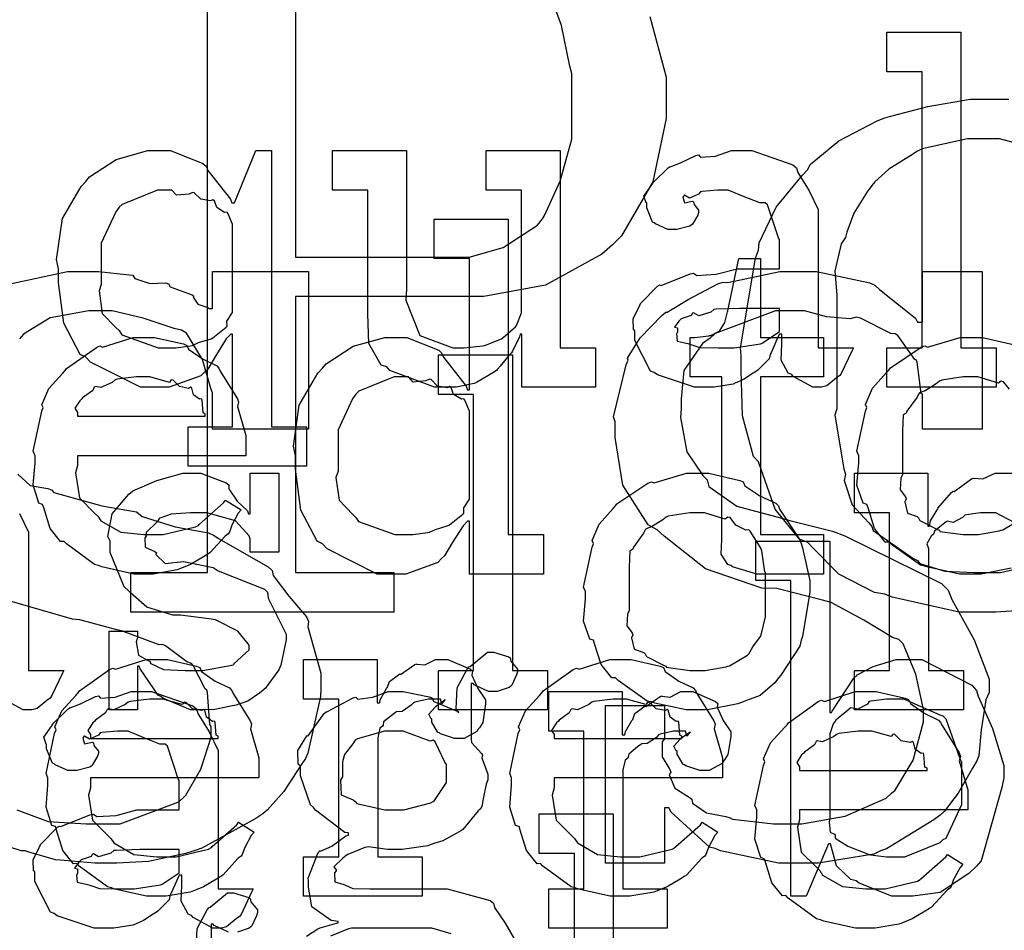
# Model space of a CAD drawing. Extents: x 0 to 8.5, y 0 to 11.
# Tile 88 of 256: x 4.327 to 4.674, y 3.429 to 3.749. Entities that reach past the tile are written whole.
import ezdxf

# ---------------------------------------------------------------- set-up
doc = ezdxf.new("R2010")
doc.units = 0
doc.layers.get('0').update_dxf_attribs({"linetype": 'CONTINUOUS'})

msp = doc.modelspace()

# ---------------------------------------------------------------- linework, layer by layer
at = {"color": 0}
for points in [[(4.54893, 3.75032), (4.55474, 3.729), (4.55474, 3.72185), (4.55474, 3.71442), (4.55003, 3.69211), (4.53901, 3.67307), (4.53586, 3.66997), (4.53201, 3.66661), (4.51226, 3.65576), (4.49056, 3.65175), (4.48335, 3.65175), (4.42432, 3.65175), (4.42432, 3.55453), (4.45882, 3.55453), (4.45882, 3.54064), (4.36638, 3.54064), (4.36638, 3.55453), (4.36638, 3.55453), (4.39328, 3.55453), (4.39328, 3.77675)], [(4.68332, 3.54144), (4.67074, 3.54064), (4.66656, 3.54064), (4.66656, 3.54064), (4.65782, 3.54064), (4.63422, 3.5459), (4.63162, 3.54693), (4.62804, 3.54753), (4.61546, 3.55399), (4.60633, 3.56321), (4.60449, 3.56515), (4.60161, 3.56629), (4.59299, 3.57693), (4.58811, 3.59088), (4.58713, 3.59358), (4.58539, 3.59543), (4.58149, 3.60975), (4.58106, 3.62565), (4.58106, 3.63092), (4.58083, 3.63374), (4.5861, 3.66525), (4.58713, 3.66803), (4.5874, 3.67063), (4.59343, 3.68321), (4.6026, 3.6945), (4.60449, 3.69646), (4.60536, 3.69819), (4.6154, 3.7066), (4.62896, 3.71365), (4.63162, 3.71468), (4.63331, 3.71517), (4.64681, 3.71864), (4.66162, 3.72119), (4.66656, 3.72119), (4.67529, 3.72119)], [(4.68815, 3.7029), (4.67193, 3.70731), (4.66656, 3.70731), (4.66069, 3.70731), (4.64475, 3.70372), (4.64312, 3.70296), (4.64074, 3.70144), (4.63308, 3.69656), (4.6281, 3.69211), (4.62706, 3.69081), (4.62543, 3.68864), (4.62071, 3.68104), (4.61822, 3.67437), (4.61774, 3.67258), (4.61626, 3.67025), (4.61399, 3.66064), (4.61469, 3.65235), (4.61469, 3.64958), (4.61469, 3.61225), (4.61399, 3.61003), (4.61719, 3.59104), (4.61774, 3.58925), (4.61729, 3.58692), (4.62011, 3.57844), (4.62597, 3.5721), (4.62706, 3.57081), (4.62756, 3.56933), (4.6415, 3.55963), (4.64312, 3.55886), (4.64399, 3.55778), (4.65272, 3.55507), (4.66308, 3.55453), (4.66656, 3.55453), (4.66656, 3.55453), (4.67236, 3.55453), (4.68815, 3.55817)], [(4.32329, 3.65614), (4.34403, 3.66054), (4.35097, 3.66054), (4.35499, 3.66054), (4.36583, 3.65944), (4.36703, 3.65924), (4.36774, 3.6581), (4.37304, 3.65636), (4.37869, 3.65653), (4.37961, 3.65619), (4.38015, 3.65511), (4.38792, 3.65229), (4.38851, 3.65186), (4.38829, 3.65153), (4.38992, 3.64903), (4.39339, 3.64789), (4.39372, 3.64751), (4.39501, 3.64751), (4.39501, 3.66054), (4.42888, 3.66054), (4.42888, 3.60499), (4.39501, 3.60499), (4.39501, 3.61778), (4.39453, 3.61936), (4.3916, 3.62956), (4.38596, 3.63883), (4.38417, 3.63992), (4.38162, 3.64046), (4.37067, 3.6441), (4.35975, 3.64665), (4.35618, 3.64665), (4.35161, 3.64665), (4.33794, 3.64421), (4.32861, 3.63851), (4.3271, 3.63688)], [(4.67611, 3.55615), (4.66547, 3.55404), (4.66194, 3.55404), (4.66194, 3.55404), (4.65788, 3.55404), (4.64686, 3.55643), (4.64567, 3.55686), (4.64415, 3.55713), (4.63396, 3.56446), (4.63308, 3.56532), (4.63178, 3.56532), (4.62804, 3.57004), (4.62571, 3.57731), (4.62528, 3.57856), (4.62403, 3.57894), (4.62181, 3.58535), (4.62244, 3.59315), (4.62244, 3.59571), (4.62181, 3.59728), (4.62478, 3.61139), (4.62528, 3.61263), (4.62483, 3.61372), (4.62728, 3.61947), (4.63222, 3.625), (4.63308, 3.62587), (4.63357, 3.62663), (4.64442, 3.6339), (4.64567, 3.63433), (4.64665, 3.63396), (4.6581, 3.63737), (4.66194, 3.63737), (4.66596, 3.63737), (4.67676, 3.63488)], [(4.67546, 3.61908), (4.67333, 3.62175), (4.67258, 3.62196), (4.6716, 3.62121), (4.66433, 3.62349), (4.66194, 3.62349), (4.65918, 3.62349), (4.65164, 3.62224), (4.65088, 3.62196), (4.64974, 3.62099), (4.64578, 3.61854), (4.64388, 3.61783), (4.6435, 3.6174), (4.64296, 3.61632), (4.63938, 3.61133), (4.63917, 3.61068), (4.63807, 3.60997), (4.63786, 3.60433), (4.63786, 3.60243), (4.63786, 3.58897), (4.63726, 3.58789), (4.63704, 3.58371), (4.63894, 3.58117), (4.63917, 3.58051), (4.63872, 3.57949), (4.63965, 3.57542), (4.64301, 3.57433), (4.6435, 3.57379), (4.64393, 3.57286), (4.65012, 3.56972), (4.65088, 3.56944), (4.65093, 3.56907), (4.65918, 3.56793), (4.66194, 3.56793), (4.66194, 3.56793), (4.66461, 3.56793), (4.67182, 3.56922), (4.67258, 3.56944), (4.67312, 3.56961), (4.67947, 3.57335)], [(4.32661, 3.58919), (4.33089, 3.58518), (4.33713, 3.58421), (4.33838, 3.58371), (4.33925, 3.58274), (4.35444, 3.57856), (4.35618, 3.57807), (4.36833, 3.5759), (4.37028, 3.57433), (4.38189, 3.57064), (4.39361, 3.56853), (4.39567, 3.56765), (4.39719, 3.56651), (4.41465, 3.55658), (4.41607, 3.55528), (4.41639, 3.55354), (4.42188, 3.54628), (4.42811, 3.53901), (4.42888, 3.53728), (4.4286, 3.53543), (4.43321, 3.5191), (4.43321, 3.51361), (4.43306, 3.51096), (4.42865, 3.491), (4.42779, 3.4891), (4.42606, 3.48649), (4.42014, 3.47743), (4.41444, 3.47097), (4.41282, 3.46957), (4.41037, 3.46793), (4.39128, 3.45757), (4.38894, 3.45676), (4.38553, 3.45562), (4.3725, 3.45281), (4.36139, 3.45221), (4.35769, 3.45221), (4.35769, 3.45221), (4.35368, 3.45221), (4.34283, 3.45313), (4.34164, 3.45329), (4.33985, 3.45344), (4.33014, 3.45622), (4.32926, 3.45654), (4.32769, 3.45654), (4.32308, 3.45817)], [(4.68164, 3.56982), (4.67074, 3.57563), (4.66715, 3.57563), (4.66531, 3.57563), (4.66037, 3.57493), (4.65978, 3.57476), (4.65901, 3.57389), (4.65571, 3.57221), (4.65369, 3.57264), (4.65326, 3.57238), (4.65218, 3.57161), (4.64908, 3.56912), (4.64882, 3.56831), (4.64871, 3.56803), (4.64794, 3.56739), (4.64638, 3.56467), (4.64697, 3.56299), (4.64697, 3.56239), (4.64697, 3.52007), (4.65935, 3.52007), (4.65935, 3.50618), (4.62093, 3.50618), (4.62093, 3.52007), (4.62093, 3.52007), (4.63331, 3.52007), (4.63331, 3.57563), (4.62093, 3.57563), (4.62093, 3.58951), (4.64675, 3.58951), (4.64675, 3.57086), (4.6474, 3.57086), (4.6474, 3.57086), (4.64768, 3.57281), (4.65007, 3.57661), (4.65044, 3.57715), (4.65033, 3.57721), (4.65511, 3.58279), (4.65565, 3.58322), (4.65603, 3.58306), (4.66211, 3.58751), (4.66282, 3.58778), (4.66282, 3.58778), (4.66607, 3.58757), (4.67046, 3.58951), (4.67193, 3.58951), (4.67751, 3.58951)], [(4.32721, 3.57531), (4.33035, 3.56874), (4.33035, 3.56651), (4.33035, 3.52007), (4.34272, 3.52007), (4.34229, 3.51915), (4.33843, 3.51101), (4.33794, 3.51031), (4.33675, 3.5095), (4.33333, 3.50672), (4.33154, 3.50618), (4.331, 3.50618), (4.3285, 3.50618), (4.32156, 3.50999)], [(4.32617, 3.47097), (4.33724, 3.4669), (4.35058, 3.4661), (4.35508, 3.4661), (4.36253, 3.4661), (4.38319, 3.4739), (4.38482, 3.47542), (4.38569, 3.47624), (4.391, 3.48529), (4.39458, 3.49664), (4.39458, 3.50037), (4.39415, 3.50108), (4.39328, 3.51232), (4.39307, 3.51318), (4.39253, 3.51367), (4.38829, 3.52186), (4.38764, 3.52251), (4.38601, 3.52311), (4.37853, 3.52881), (4.37744, 3.52924), (4.37625, 3.52908), (4.36301, 3.53407), (4.36139, 3.53444), (4.34836, 3.53792), (4.34581, 3.53819), (4.32308, 3.54476)], [(4.42817, 3.4266), (4.43218, 3.4291), (4.43272, 3.42931), (4.43289, 3.42953), (4.43869, 3.43115), (4.43924, 3.43126), (4.43924, 3.43169), (4.43679, 3.43207), (4.43001, 3.43685), (4.42882, 3.44374), (4.42882, 3.44601), (4.42876, 3.44694), (4.43224, 3.456), (4.43294, 3.45665), (4.43306, 3.45649), (4.43701, 3.45828), (4.44194, 3.46186), (4.44293, 3.46208), (4.44293, 3.46294), (4.44157, 3.463), (4.43132, 3.47086), (4.43056, 3.47185), (4.42958, 3.47282), (4.426, 3.48301), (4.426, 3.48639), (4.42518, 3.48714), (4.42513, 3.49197), (4.42796, 3.49647), (4.42839, 3.49724), (4.42876, 3.49707), (4.43435, 3.50493), (4.43511, 3.50549), (4.43528, 3.50553), (4.44456, 3.51042), (4.44553, 3.51069), (4.44624, 3.51004), (4.45144, 3.51069), (4.45692, 3.51264), (4.45876, 3.51264), (4.46213, 3.51264), (4.47125, 3.51085), (4.47222, 3.51047), (4.47299, 3.50917), (4.48112, 3.50581), (4.48178, 3.50526), (4.48079, 3.50657), (4.48112, 3.514), (4.48465, 3.52051), (4.48525, 3.52132), (4.48574, 3.52149), (4.49186, 3.52653), (4.49393, 3.52653), (4.49393, 3.52653), (4.49935, 3.5249), (4.49978, 3.52458), (4.50006, 3.52333), (4.50239, 3.52056), (4.50239, 3.51958), (4.50201, 3.5185), (4.50038, 3.51492), (4.5, 3.5146), (4.49946, 3.51411), (4.49528, 3.51264), (4.49393, 3.51264), (4.49214, 3.51264), (4.48714, 3.51503), (4.48676, 3.51546), (4.48611, 3.51546), (4.48611, 3.49593), (4.48622, 3.49468), (4.48969, 3.49089), (4.49001, 3.49029), (4.48981, 3.48931), (4.49197, 3.48356), (4.49197, 3.48161), (4.49138, 3.48004), (4.49029, 3.47493), (4.48981, 3.47217), (4.48936, 3.4714), (4.4885, 3.47065), (4.48318, 3.46414), (4.48242, 3.4636), (4.48085, 3.46268), (4.47607, 3.46007), (4.47299, 3.45915), (4.472, 3.45882), (4.47081, 3.45839), (4.46175, 3.45708), (4.45876, 3.45708), (4.4566, 3.45708), (4.45074, 3.45785), (4.45008, 3.45796), (4.44868, 3.45774), (4.44265, 3.45529), (4.44206, 3.45492), (4.44092, 3.45404), (4.43772, 3.45101), (4.43858, 3.44988), (4.43858, 3.44949), (4.43804, 3.44883), (4.4381, 3.44569), (4.44129, 3.44476), (4.44185, 3.4445), (4.44185, 3.4445), (4.44439, 3.44336), (4.45042, 3.44319), (4.45247, 3.44319), (4.47222, 3.44319), (4.47765, 3.44319), (4.49274, 3.43907), (4.49393, 3.43821), (4.49425, 3.43664), (4.49799, 3.4311), (4.50108, 3.42589)], [(4.38932, 3.42182), (4.38965, 3.42925), (4.39318, 3.43576), (4.39378, 3.43658), (4.39426, 3.43674), (4.40039, 3.44179), (4.40246, 3.44179), (4.40246, 3.44179), (4.40788, 3.44015), (4.40831, 3.43983), (4.40858, 3.43858), (4.41092, 3.43582), (4.41092, 3.43485), (4.41054, 3.43375), (4.4089, 3.43018), (4.40853, 3.42985), (4.40799, 3.42936), (4.40381, 3.4279)], [(4.40067, 3.4279), (4.39567, 3.43028), (4.39529, 3.43072), (4.39464, 3.43072), (4.39464, 3.41118)], [(4.47906, 3.4274), (4.47228, 3.42931), (4.47006, 3.42931), (4.44401, 3.42931), (4.44293, 3.42914), (4.43658, 3.4266)]]:
    msp.add_lwpolyline(points, dxfattribs=at)
for points in [[(4.42432, 3.66564), (4.48139, 3.66564), (4.48535, 3.66564), (4.49729, 3.669), (4.50939, 3.67686), (4.51112, 3.6791), (4.51183, 3.68024), (4.51742, 3.69239), (4.52154, 3.70719), (4.52154, 3.71208), (4.52154, 3.73031), (4.52083, 3.73281), (4.51785, 3.74718), (4.51286, 3.76107), (4.51112, 3.76329), (4.5084, 3.76551), (4.49707, 3.77333), (4.48529, 3.77675), (4.48139, 3.77675), (4.42432, 3.77675), (4.42432, 3.66564)], [(4.63238, 3.63368), (4.64475, 3.63368), (4.64475, 3.7309), (4.63238, 3.7309), (4.63238, 3.74479), (4.65842, 3.74479), (4.65842, 3.63368), (4.67079, 3.63368), (4.67079, 3.61979), (4.63238, 3.61979), (4.63238, 3.63368)], [(4.3865, 3.6059), (4.40213, 3.6059), (4.40213, 3.63846), (4.40147, 3.63846), (4.3999, 3.63683), (4.39611, 3.63075), (4.39339, 3.62619), (4.39236, 3.62522), (4.391, 3.62386), (4.37978, 3.61979), (4.37608, 3.61979), (4.36968, 3.61979), (4.35211, 3.62869), (4.35047, 3.63043), (4.34853, 3.63135), (4.34278, 3.64231), (4.34093, 3.65668), (4.34093, 3.66146), (4.34022, 3.66482), (4.34224, 3.67925), (4.34885, 3.69054), (4.35047, 3.69228), (4.35178, 3.69385), (4.36122, 3.70003), (4.37235, 3.70313), (4.37608, 3.70313), (4.38026, 3.70313), (4.39171, 3.69862), (4.39279, 3.69769), (4.39344, 3.69613), (4.40142, 3.68599), (4.40192, 3.68468), (4.40278, 3.68468), (4.41037, 3.70313), (4.41581, 3.70313), (4.41581, 3.6059), (4.42817, 3.6059), (4.42817, 3.59201), (4.3865, 3.59201), (4.3865, 3.6059)], [(4.47879, 3.61979), (4.47319, 3.61979), (4.45751, 3.62576), (4.45643, 3.62696), (4.45443, 3.62761), (4.45008, 3.63525), (4.44971, 3.64567), (4.44971, 3.64908), (4.44971, 3.68924), (4.43733, 3.68924), (4.43733, 3.70313), (4.46338, 3.70313), (4.46338, 3.65451), (4.46311, 3.6505), (4.46799, 3.63803), (4.47965, 3.63368), (4.48356, 3.63368), (4.48356, 3.63368), (4.49013, 3.63444), (4.49072, 3.63456), (4.4911, 3.63465), (4.49675, 3.63688), (4.49724, 3.63715), (4.49724, 3.63715), (4.50168, 3.64106), (4.50201, 3.6415), (4.50201, 3.6415), (4.50375, 3.64606), (4.50375, 3.64757), (4.50375, 3.68924), (4.49138, 3.68924), (4.49138, 3.70313), (4.51742, 3.70313), (4.51742, 3.63368), (4.52979, 3.63368), (4.52979, 3.61979), (4.50396, 3.61979), (4.50396, 3.63846), (4.50331, 3.63846), (4.50304, 3.63758), (4.5006, 3.63254), (4.50028, 3.63194), (4.49924, 3.63086), (4.49631, 3.62728), (4.49539, 3.62619), (4.49507, 3.62587), (4.49393, 3.62494), (4.48856, 3.62185), (4.4879, 3.62153), (4.48719, 3.6211), (4.48085, 3.61979), (4.47879, 3.61979)], [(4.56933, 3.61979), (4.56461, 3.61979), (4.5516, 3.62414), (4.55046, 3.625), (4.54921, 3.62549), (4.54372, 3.63624), (4.54372, 3.63976), (4.54318, 3.64003), (4.54313, 3.64393), (4.54536, 3.64844), (4.54568, 3.64908), (4.54557, 3.64919), (4.55165, 3.65539), (4.5524, 3.65582), (4.5529, 3.6556), (4.5631, 3.65972), (4.56435, 3.65994), (4.56549, 3.65918), (4.57232, 3.65956), (4.57964, 3.66146), (4.58214, 3.66146), (4.59451, 3.66146), (4.59451, 3.67188), (4.59418, 3.67242), (4.59033, 3.68397), (4.58951, 3.68468), (4.58768, 3.68468), (4.58187, 3.68696), (4.5765, 3.68924), (4.57476, 3.68924), (4.57275, 3.68924), (4.56733, 3.68869), (4.56674, 3.68858), (4.56608, 3.68782), (4.56293, 3.68642), (4.56119, 3.68744), (4.56087, 3.68728), (4.56087, 3.68707), (4.5606, 3.68674), (4.56114, 3.68479), (4.56401, 3.68533), (4.56435, 3.68511), (4.56451, 3.68419), (4.56608, 3.68213), (4.56608, 3.68143), (4.56581, 3.68044), (4.56392, 3.67719), (4.56347, 3.67686), (4.56304, 3.67649), (4.55849, 3.67535), (4.55697, 3.67535), (4.55533, 3.67535), (4.55089, 3.67736), (4.55046, 3.67774), (4.54992, 3.67796), (4.54785, 3.683), (4.54785, 3.68468), (4.54769, 3.68468), (4.54682, 3.68712), (4.54964, 3.69108), (4.55003, 3.69162), (4.55029, 3.692), (4.55544, 3.69706), (4.5561, 3.69749), (4.5561, 3.69743), (4.55979, 3.69879), (4.56511, 3.70139), (4.56608, 3.70161), (4.56679, 3.70085), (4.572, 3.70122), (4.57764, 3.70313), (4.57954, 3.70313), (4.58479, 3.70313), (4.59928, 3.69808), (4.60058, 3.69706), (4.60101, 3.69542), (4.60504, 3.68892), (4.60818, 3.68235), (4.60818, 3.68012), (4.60818, 3.63368), (4.62056, 3.63368), (4.62011, 3.63276), (4.61626, 3.62462), (4.61578, 3.62392), (4.61458, 3.6231), (4.61117, 3.62033), (4.60938, 3.61979), (4.60883, 3.61979), (4.60633, 3.61979), (4.59939, 3.62358), (4.59885, 3.62435), (4.59765, 3.62472), (4.59521, 3.62935), (4.59538, 3.63504), (4.59538, 3.63693), (4.59538, 3.63846), (4.59451, 3.63846), (4.59397, 3.63747), (4.59158, 3.63189), (4.59125, 3.63129), (4.59093, 3.62983), (4.58697, 3.62587), (4.58649, 3.62543), (4.58535, 3.62472), (4.58192, 3.6225), (4.57981, 3.62158), (4.5791, 3.62131), (4.57824, 3.62093), (4.57156, 3.61979), (4.56933, 3.61979)], [(4.38021, 3.63368), (4.38217, 3.63368), (4.38737, 3.63444), (4.38803, 3.63456), (4.38803, 3.63456), (4.39014, 3.63553), (4.39464, 3.63688), (4.39518, 3.63715), (4.39518, 3.63715), (4.39985, 3.6409), (4.40018, 3.64128), (4.40018, 3.64128), (4.40012, 3.64312), (4.40213, 3.64615), (4.40213, 3.64714), (4.40213, 3.67578), (4.40213, 3.67719), (4.4005, 3.68104), (4.40018, 3.68143), (4.39931, 3.68137), (4.39654, 3.68306), (4.39572, 3.68549), (4.39518, 3.68576), (4.39437, 3.68539), (4.39094, 3.68599), (4.38867, 3.68826), (4.38803, 3.68837), (4.38683, 3.68778), (4.38238, 3.68739), (4.38075, 3.68924), (4.38021, 3.68924), (4.37571, 3.68924), (4.36328, 3.68419), (4.36219, 3.68317), (4.361, 3.68153), (4.3559, 3.67057), (4.3559, 3.66689), (4.3559, 3.65603), (4.35514, 3.65375), (4.35628, 3.64578), (4.36111, 3.64079), (4.36219, 3.63976), (4.36312, 3.63824), (4.37592, 3.63368), (4.38021, 3.63368)], [(4.45942, 3.55404), (4.45301, 3.55404), (4.43544, 3.56293), (4.43381, 3.56467), (4.43186, 3.5656), (4.42611, 3.57656), (4.42426, 3.59093), (4.42426, 3.59571), (4.42356, 3.59907), (4.42557, 3.6135), (4.43218, 3.62478), (4.43381, 3.62651), (4.43511, 3.6281), (4.44456, 3.63428), (4.45568, 3.63737), (4.45942, 3.63737), (4.46349, 3.63737), (4.47467, 3.63286), (4.47569, 3.63194), (4.4764, 3.63037), (4.48432, 3.62022), (4.48481, 3.61893), (4.48546, 3.61893), (4.48546, 3.66515), (4.4731, 3.66515), (4.4731, 3.67904), (4.49914, 3.67904), (4.49914, 3.56793), (4.5115, 3.56793), (4.5115, 3.55404), (4.48546, 3.55404), (4.48546, 3.57269), (4.48481, 3.57269), (4.48324, 3.57107), (4.47944, 3.565), (4.47672, 3.56044), (4.47569, 3.55946), (4.47433, 3.55811), (4.46311, 3.55404), (4.45942, 3.55404)], [(4.58963, 3.55404), (4.58658, 3.55404), (4.57801, 3.55658), (4.57747, 3.55707), (4.57644, 3.55735), (4.57406, 3.56104), (4.57422, 3.56625), (4.57422, 3.56793), (4.57422, 3.62349), (4.56315, 3.62349), (4.56315, 3.63737), (4.56467, 3.63737), (4.56467, 3.63737), (4.56976, 3.63792), (4.5701, 3.63803), (4.57042, 3.63807), (4.57335, 3.6396), (4.57357, 3.63976), (4.57357, 3.63976), (4.57519, 3.64231), (4.57531, 3.64258), (4.57531, 3.64258), (4.57628, 3.64632), (4.57639, 3.64671), (4.58029, 3.66515), (4.58789, 3.66515), (4.58789, 3.63737), (4.61003, 3.63737), (4.61003, 3.62349), (4.58789, 3.62349), (4.58789, 3.56793), (4.61003, 3.56793), (4.61003, 3.55404), (4.60906, 3.55404), (4.60682, 3.55404), (4.60612, 3.55404), (4.60487, 3.55404), (4.60206, 3.55404), (4.60113, 3.55404), (4.59972, 3.55404), (4.59651, 3.55404), (4.59549, 3.55404), (4.59403, 3.55404), (4.59071, 3.55404), (4.58963, 3.55404)], [(4.60167, 3.45221), (4.59424, 3.45221), (4.57383, 3.45654), (4.57194, 3.45742), (4.56993, 3.4579), (4.55643, 3.47026), (4.55567, 3.47174), (4.55414, 3.47174), (4.55414, 3.45221), (4.53331, 3.45221), (4.53331, 3.50776), (4.55414, 3.50776), (4.55414, 3.49604), (4.55333, 3.49496), (4.55333, 3.48969), (4.55593, 3.48525), (4.55632, 3.48432), (4.55578, 3.4834), (4.55772, 3.47868), (4.56282, 3.47547), (4.56369, 3.47478), (4.56401, 3.47336), (4.56885, 3.47), (4.57574, 3.46869), (4.57715, 3.46826), (4.57801, 3.46772), (4.5925, 3.4661), (4.59733, 3.4661), (4.60238, 3.4661), (4.61762, 3.46881), (4.63211, 3.47515), (4.634, 3.47694), (4.63525, 3.47792), (4.64154, 3.4885), (4.64529, 3.50201), (4.64529, 3.50646), (4.64492, 3.50803), (4.64253, 3.51882), (4.63803, 3.52951), (4.63661, 3.53097), (4.63433, 3.53168), (4.62429, 3.53776), (4.61274, 3.54406), (4.60969, 3.54486), (4.59364, 3.54899), (4.58838, 3.54904), (4.56847, 3.55593), (4.55404, 3.56733), (4.55154, 3.56961), (4.54839, 3.5714), (4.53944, 3.58529), (4.53678, 3.60206), (4.53678, 3.60758), (4.53618, 3.60938), (4.54058, 3.62765), (4.54135, 3.62929), (4.54113, 3.6301), (4.54551, 3.63721), (4.55317, 3.64507), (4.55458, 3.64621), (4.55507, 3.64626), (4.56244, 3.65067), (4.57281, 3.65625), (4.57476, 3.65685), (4.57644, 3.65663), (4.59467, 3.66054), (4.60081, 3.66054), (4.60764, 3.66054), (4.62636, 3.65657), (4.62815, 3.65576), (4.62978, 3.65424), (4.64236, 3.64415), (4.64312, 3.64274), (4.64486, 3.64274), (4.64486, 3.66054), (4.6659, 3.66054), (4.6659, 3.60499), (4.64486, 3.60499), (4.64486, 3.61735), (4.64447, 3.61751), (4.64378, 3.62235), (4.64301, 3.62864), (4.64268, 3.6295), (4.64214, 3.62956), (4.63618, 3.63803), (4.63531, 3.63861), (4.63374, 3.63878), (4.62304, 3.64415), (4.62164, 3.64447), (4.61947, 3.64388), (4.61106, 3.64464), (4.60335, 3.64665), (4.60081, 3.64665), (4.59315, 3.64665), (4.57189, 3.63872), (4.57021, 3.6371), (4.56743, 3.63519), (4.56093, 3.62571), (4.56, 3.61572), (4.56, 3.61236), (4.55979, 3.6091), (4.56196, 3.59711), (4.5676, 3.58871), (4.56912, 3.58718), (4.56967, 3.5849), (4.57954, 3.5779), (4.59489, 3.57379), (4.59819, 3.57286), (4.61317, 3.56917), (4.61757, 3.56754), (4.65158, 3.55067), (4.65397, 3.54833), (4.65522, 3.54503), (4.66303, 3.53093), (4.66829, 3.51699), (4.66829, 3.51232), (4.66715, 3.50976), (4.66547, 3.49924), (4.66465, 3.49007), (4.66396, 3.48822), (4.66243, 3.48574), (4.65739, 3.47689), (4.65256, 3.47049), (4.65115, 3.46912), (4.64887, 3.46756), (4.63217, 3.45731), (4.6301, 3.45654), (4.62776, 3.45546), (4.60818, 3.45221), (4.60167, 3.45221)], [(4.57519, 3.63368), (4.57861, 3.63368), (4.58789, 3.63514), (4.58886, 3.63542), (4.58882, 3.63558), (4.59451, 3.63938), (4.59451, 3.64063), (4.59451, 3.64757), (4.58365, 3.64757), (4.58062, 3.64757), (4.57232, 3.64725), (4.5715, 3.64714), (4.57042, 3.64626), (4.56614, 3.64492), (4.56435, 3.646), (4.56392, 3.64583), (4.56353, 3.64501), (4.56, 3.64388), (4.55979, 3.64367), (4.55919, 3.64307), (4.55761, 3.641), (4.55871, 3.64074), (4.55871, 3.64063), (4.55871, 3.63911), (4.55832, 3.63867), (4.5586, 3.63607), (4.56228, 3.63525), (4.56304, 3.63499), (4.56304, 3.63499), (4.56651, 3.63385), (4.57303, 3.63368), (4.57519, 3.63368)], [(4.37147, 3.55404), (4.36735, 3.55404), (4.35618, 3.55658), (4.35499, 3.55707), (4.35357, 3.55735), (4.34364, 3.56467), (4.34283, 3.56554), (4.34164, 3.56549), (4.33789, 3.5701), (4.33567, 3.57731), (4.33524, 3.57856), (4.33399, 3.57894), (4.33197, 3.58544), (4.33263, 3.59315), (4.33263, 3.59571), (4.33197, 3.59728), (4.33496, 3.61139), (4.33544, 3.61263), (4.33501, 3.61367), (4.33746, 3.61931), (4.34239, 3.62478), (4.34326, 3.62565), (4.34375, 3.62642), (4.35422, 3.63385), (4.35542, 3.63433), (4.35639, 3.63396), (4.36719, 3.63737), (4.37082, 3.63737), (4.37462, 3.63737), (4.38488, 3.63504), (4.38601, 3.63456), (4.38667, 3.63319), (4.3915, 3.62978), (4.39654, 3.62739), (4.39729, 3.62651), (4.39779, 3.62543), (4.40381, 3.61578), (4.40424, 3.61458), (4.40386, 3.61301), (4.40685, 3.60281), (4.40685, 3.59939), (4.40685, 3.59571), (4.3476, 3.59571), (4.3476, 3.59224), (4.3469, 3.58963), (4.34825, 3.58083), (4.35357, 3.57553), (4.35476, 3.57443), (4.35579, 3.57281), (4.36279, 3.56874), (4.37093, 3.56793), (4.37364, 3.56793), (4.37776, 3.56793), (4.38911, 3.57064), (4.39014, 3.57118), (4.39035, 3.5715), (4.39908, 3.57921), (4.39968, 3.58008), (4.40511, 3.57661), (4.40414, 3.57542), (4.40186, 3.57124), (4.40099, 3.56879), (4.40056, 3.56814), (4.39958, 3.56743), (4.3941, 3.56153), (4.39339, 3.56099), (4.39187, 3.56006), (4.38732, 3.55735), (4.38471, 3.55632), (4.38385, 3.55599), (4.38265, 3.5555), (4.37424, 3.55404), (4.37147, 3.55404)], [(4.47456, 3.52007), (4.48693, 3.52007), (4.48693, 3.61729), (4.47456, 3.61729), (4.47456, 3.63118), (4.5006, 3.63118), (4.5006, 3.52007), (4.51297, 3.52007), (4.51297, 3.50618), (4.47456, 3.50618), (4.47456, 3.52007)], [(4.3476, 3.6096), (4.39253, 3.6096), (4.39253, 3.61046), (4.39176, 3.61074), (4.39144, 3.61529), (4.39122, 3.61567), (4.39051, 3.61561), (4.38835, 3.61714), (4.38775, 3.61951), (4.38732, 3.61979), (4.38661, 3.61942), (4.38346, 3.62007), (4.38124, 3.62229), (4.38058, 3.6224), (4.37989, 3.62153), (4.37304, 3.62349), (4.37082, 3.62349), (4.36833, 3.62349), (4.36154, 3.62261), (4.36083, 3.6224), (4.35975, 3.62153), (4.35579, 3.61974), (4.35389, 3.62007), (4.35346, 3.61979), (4.35292, 3.61865), (4.34933, 3.6161), (4.34912, 3.61567), (4.34836, 3.61507), (4.34668, 3.61242), (4.3476, 3.61094), (4.3476, 3.61046), (4.3476, 3.6096)], [(4.46354, 3.56793), (4.4655, 3.56793), (4.47071, 3.56868), (4.47136, 3.56879), (4.47136, 3.56879), (4.47347, 3.56976), (4.47797, 3.57113), (4.47851, 3.5714), (4.47851, 3.5714), (4.48318, 3.57514), (4.48351, 3.57553), (4.48351, 3.57553), (4.48346, 3.57736), (4.48546, 3.5804), (4.48546, 3.58138), (4.48546, 3.61003), (4.48546, 3.61143), (4.48383, 3.61529), (4.48351, 3.61567), (4.48264, 3.61561), (4.47987, 3.61729), (4.47906, 3.61974), (4.47851, 3.62001), (4.47771, 3.61963), (4.47428, 3.62022), (4.472, 3.6225), (4.47136, 3.62261), (4.47017, 3.62201), (4.46571, 3.62164), (4.46408, 3.62349), (4.46354, 3.62349), (4.45904, 3.62349), (4.44661, 3.61843), (4.44553, 3.6174), (4.44433, 3.61578), (4.43924, 3.60482), (4.43924, 3.60113), (4.43924, 3.59028), (4.43847, 3.588), (4.43961, 3.58003), (4.44444, 3.57503), (4.44553, 3.574), (4.44646, 3.57249), (4.45925, 3.56793), (4.46354, 3.56793)], [(4.39079, 3.50618), (4.38732, 3.50618), (4.37788, 3.51019), (4.3769, 3.51096), (4.37592, 3.51139), (4.36963, 3.52061), (4.36931, 3.5216), (4.36865, 3.5216), (4.36865, 3.50618), (4.35867, 3.50618), (4.35867, 3.53396), (4.36865, 3.53396), (4.36865, 3.53157), (4.36822, 3.53022), (4.36897, 3.52544), (4.37244, 3.52365), (4.37321, 3.52311), (4.3731, 3.52268), (4.37782, 3.52046), (4.38542, 3.52007), (4.38797, 3.52007), (4.39165, 3.52007), (4.40186, 3.52192), (4.40272, 3.52225), (4.40256, 3.52246), (4.40793, 3.52735), (4.40793, 3.52897), (4.40761, 3.52946), (4.40392, 3.5339), (4.39615, 3.53797), (4.39382, 3.53831), (4.38385, 3.53961), (4.38113, 3.53961), (4.37201, 3.54243), (4.36621, 3.54747), (4.36518, 3.5485), (4.36393, 3.54953), (4.3591, 3.56164), (4.3591, 3.56565), (4.35824, 3.56722), (4.35975, 3.57519), (4.36561, 3.58219), (4.36692, 3.58322), (4.36783, 3.58365), (4.37543, 3.58703), (4.38465, 3.58951), (4.38775, 3.58951), (4.391, 3.58951), (4.3999, 3.5861), (4.40076, 3.58539), (4.40076, 3.58399), (4.40375, 3.57969), (4.40739, 3.57628), (4.40771, 3.57519), (4.40836, 3.57519), (4.40836, 3.58951), (4.41835, 3.58951), (4.41835, 3.56174), (4.40836, 3.56174), (4.40836, 3.56629), (4.40799, 3.56749), (4.40315, 3.57275), (4.39307, 3.57563), (4.38971, 3.57563), (4.38737, 3.57563), (4.38049, 3.57514), (4.37722, 3.574), (4.37646, 3.57368), (4.37565, 3.57238), (4.37169, 3.56863), (4.37169, 3.56739), (4.37121, 3.56674), (4.37142, 3.56347), (4.37472, 3.56196), (4.37538, 3.56153), (4.37517, 3.56087), (4.37836, 3.55778), (4.38488, 3.55843), (4.38601, 3.55826), (4.39535, 3.55632), (4.39703, 3.55518), (4.41336, 3.54867), (4.41444, 3.54764), (4.41465, 3.54551), (4.41803, 3.53874), (4.42096, 3.53288), (4.42096, 3.53093), (4.42068, 3.52919), (4.41911, 3.52192), (4.41878, 3.52115), (4.4184, 3.52035), (4.41357, 3.51372), (4.41292, 3.51313), (4.41162, 3.5121), (4.40744, 3.50933), (4.40429, 3.50825), (4.40338, 3.50792), (4.40147, 3.50754), (4.39583, 3.5064), (4.39204, 3.50618), (4.39079, 3.50618)], [(4.56575, 3.50618), (4.56168, 3.50618), (4.55067, 3.50857), (4.54949, 3.509), (4.54796, 3.50928), (4.53776, 3.5166), (4.53689, 3.51747), (4.5356, 3.51747), (4.53185, 3.52219), (4.52951, 3.52946), (4.52908, 3.53071), (4.52783, 3.53108), (4.52561, 3.53749), (4.52626, 3.54531), (4.52626, 3.54785), (4.52561, 3.54943), (4.5286, 3.56353), (4.52908, 3.56478), (4.52865, 3.56586), (4.53108, 3.57161), (4.53603, 3.57715), (4.53689, 3.57801), (4.53738, 3.57878), (4.54824, 3.58604), (4.54949, 3.58649), (4.55046, 3.5861), (4.5619, 3.58951), (4.56575, 3.58951), (4.56976, 3.58951), (4.58057, 3.58703), (4.58182, 3.58649), (4.58242, 3.58512), (4.58762, 3.5816), (4.59332, 3.579), (4.59418, 3.57801), (4.59451, 3.57693), (4.60172, 3.56608), (4.60221, 3.56478), (4.60271, 3.56326), (4.60525, 3.55171), (4.60525, 3.54785), (4.60499, 3.54628), (4.60271, 3.53201), (4.60221, 3.53071), (4.60172, 3.5286), (4.59506, 3.51844), (4.59418, 3.51747), (4.59289, 3.51574), (4.58778, 3.51124), (4.58301, 3.50956), (4.58182, 3.509), (4.57992, 3.50831), (4.56928, 3.50618), (4.56575, 3.50618)], [(4.56575, 3.52007), (4.56842, 3.52007), (4.57563, 3.52138), (4.57639, 3.5216), (4.57693, 3.52175), (4.58328, 3.5255), (4.58376, 3.52593), (4.58376, 3.52593), (4.58513, 3.52843), (4.58789, 3.53207), (4.58811, 3.53267), (4.58811, 3.53267), (4.58963, 3.53901), (4.58963, 3.54113), (4.58963, 3.55458), (4.58946, 3.55479), (4.58832, 3.56222), (4.58811, 3.56282), (4.58789, 3.56342), (4.58425, 3.56912), (4.58376, 3.56956), (4.58268, 3.56944), (4.57926, 3.57124), (4.57715, 3.57389), (4.57639, 3.57411), (4.57542, 3.57335), (4.56814, 3.57563), (4.56575, 3.57563), (4.56299, 3.57563), (4.55544, 3.57438), (4.55469, 3.57411), (4.55354, 3.57314), (4.54958, 3.57069), (4.54769, 3.56999), (4.54731, 3.56956), (4.54676, 3.56847), (4.54318, 3.56347), (4.54297, 3.56282), (4.54189, 3.56212), (4.54167, 3.55647), (4.54167, 3.55458), (4.54167, 3.54113), (4.54107, 3.54004), (4.54085, 3.53586), (4.54275, 3.53331), (4.54297, 3.53267), (4.54254, 3.53162), (4.54346, 3.52756), (4.54682, 3.52647), (4.54731, 3.52593), (4.54775, 3.52501), (4.55393, 3.52186), (4.55469, 3.5216), (4.55474, 3.52121), (4.56299, 3.52007), (4.56575, 3.52007)], [(4.63829, 3.4406), (4.63411, 3.4406), (4.62261, 3.44515), (4.62158, 3.44601), (4.61963, 3.44646), (4.61464, 3.45133), (4.6129, 3.45779), (4.61247, 3.45904), (4.61182, 3.45904), (4.604, 3.4406), (4.59858, 3.4406), (4.59858, 3.55171), (4.58621, 3.55171), (4.58621, 3.5656), (4.61225, 3.5656), (4.61225, 3.50526), (4.6129, 3.50526), (4.61312, 3.50581), (4.62076, 3.51742), (4.62181, 3.51828), (4.62185, 3.51856), (4.62756, 3.52149), (4.63558, 3.52393), (4.63829, 3.52393), (4.64469, 3.52393), (4.66228, 3.51492), (4.6639, 3.51307), (4.66444, 3.51107), (4.66949, 3.49968), (4.67344, 3.48665), (4.67344, 3.48226), (4.67275, 3.47889), (4.66547, 3.45307), (4.6639, 3.45122), (4.66124, 3.44857), (4.65115, 3.44194), (4.6415, 3.4406), (4.63829, 3.4406)], [(4.37603, 3.4406), (4.3719, 3.4406), (4.36074, 3.44314), (4.35954, 3.44362), (4.35813, 3.4439), (4.34819, 3.45122), (4.34739, 3.4521), (4.34619, 3.45204), (4.34244, 3.45665), (4.34022, 3.46386), (4.33979, 3.46511), (4.33854, 3.4655), (4.33653, 3.472), (4.33718, 3.47971), (4.33718, 3.48226), (4.33653, 3.48383), (4.33951, 3.49794), (4.34, 3.49918), (4.33957, 3.50022), (4.34201, 3.50586), (4.34694, 3.51133), (4.34782, 3.51221), (4.34831, 3.51297), (4.35878, 3.5204), (4.35997, 3.52089), (4.36094, 3.52051), (4.37175, 3.52393), (4.37538, 3.52393), (4.37918, 3.52393), (4.38943, 3.5216), (4.39057, 3.52111), (4.39122, 3.51975), (4.39606, 3.51633), (4.4011, 3.51394), (4.40186, 3.51307), (4.40235, 3.51199), (4.40836, 3.50233), (4.40881, 3.50114), (4.40842, 3.49957), (4.4114, 3.48936), (4.4114, 3.48594), (4.4114, 3.48226), (4.35215, 3.48226), (4.35215, 3.47879), (4.35146, 3.47618), (4.35281, 3.46739), (4.35813, 3.46208), (4.35932, 3.46099), (4.36035, 3.45936), (4.36735, 3.45529), (4.37549, 3.45449), (4.37819, 3.45449), (4.38232, 3.45449), (4.39367, 3.45719), (4.39469, 3.45774), (4.39492, 3.45806), (4.40365, 3.46576), (4.40424, 3.46664), (4.40967, 3.46317), (4.40869, 3.46197), (4.40642, 3.45779), (4.40554, 3.45535), (4.40511, 3.45469), (4.40414, 3.454), (4.39865, 3.44808), (4.39794, 3.44754), (4.39643, 3.44661), (4.39187, 3.4439), (4.38926, 3.44287), (4.3884, 3.44254), (4.38721, 3.44206), (4.37879, 3.4406), (4.37603, 3.4406)], [(4.42714, 3.45449), (4.43951, 3.45449), (4.43951, 3.51004), (4.42714, 3.51004), (4.42714, 3.52393), (4.45296, 3.52393), (4.45296, 3.50874), (4.45383, 3.50874), (4.45383, 3.50874), (4.45415, 3.50993), (4.45632, 3.51372), (4.45665, 3.51417), (4.45665, 3.51417), (4.45736, 3.51617), (4.46056, 3.51861), (4.46099, 3.51893), (4.46126, 3.51867), (4.46631, 3.52219), (4.46685, 3.5224), (4.46685, 3.52229), (4.46978, 3.52203), (4.47358, 3.52393), (4.47488, 3.52393), (4.47781, 3.52393), (4.48583, 3.52051), (4.4866, 3.51981), (4.48633, 3.51844), (4.48844, 3.51378), (4.49115, 3.50971), (4.49115, 3.50831), (4.49094, 3.50667), (4.49013, 3.50174), (4.48899, 3.49994), (4.48856, 3.4994), (4.48812, 3.49858), (4.48356, 3.49615), (4.48204, 3.49615), (4.48025, 3.49615), (4.47532, 3.49778), (4.47488, 3.4981), (4.47439, 3.49826), (4.47228, 3.5019), (4.47228, 3.5031), (4.472, 3.5031), (4.47114, 3.50472), (4.47336, 3.50722), (4.47358, 3.50743), (4.47353, 3.50743), (4.47347, 3.50743), (4.47651, 3.50956), (4.47683, 3.5096), (4.47683, 3.50982), (4.47672, 3.50944), (4.47575, 3.50831), (4.47526, 3.51004), (4.4751, 3.51004), (4.4745, 3.51004), (4.47314, 3.51004), (4.47271, 3.51004), (4.47097, 3.51004), (4.46631, 3.50896), (4.46576, 3.50874), (4.465, 3.50782), (4.46175, 3.50564), (4.45985, 3.50558), (4.45947, 3.50526), (4.45839, 3.5045), (4.45529, 3.50196), (4.45508, 3.50082), (4.45492, 3.50049), (4.454, 3.49978), (4.45318, 3.49642), (4.45318, 3.49528), (4.45318, 3.45449), (4.46881, 3.45449), (4.46881, 3.4406), (4.42714, 3.4406), (4.42714, 3.45449)], [(4.53917, 3.4406), (4.53504, 3.4406), (4.52387, 3.44314), (4.52268, 3.44362), (4.52126, 3.4439), (4.51133, 3.45122), (4.51053, 3.4521), (4.50933, 3.45204), (4.50558, 3.45665), (4.50336, 3.46386), (4.50293, 3.46511), (4.50168, 3.4655), (4.49968, 3.472), (4.50032, 3.47971), (4.50032, 3.48226), (4.49968, 3.48383), (4.50265, 3.49794), (4.50315, 3.49918), (4.50271, 3.50022), (4.50515, 3.50586), (4.5101, 3.51133), (4.51096, 3.51221), (4.51144, 3.51297), (4.52192, 3.5204), (4.52311, 3.52089), (4.52408, 3.52051), (4.53489, 3.52393), (4.53851, 3.52393), (4.54232, 3.52393), (4.55257, 3.5216), (4.55371, 3.52111), (4.55436, 3.51975), (4.55919, 3.51633), (4.56424, 3.51394), (4.565, 3.51307), (4.56549, 3.51199), (4.5715, 3.50233), (4.57194, 3.50114), (4.57156, 3.49957), (4.57454, 3.48936), (4.57454, 3.48594), (4.57454, 3.48226), (4.51531, 3.48226), (4.51531, 3.47879), (4.5146, 3.47618), (4.51594, 3.46739), (4.52126, 3.46208), (4.52246, 3.46099), (4.52349, 3.45936), (4.53049, 3.45529), (4.53863, 3.45449), (4.54135, 3.45449), (4.54546, 3.45449), (4.55681, 3.45719), (4.55783, 3.45774), (4.55806, 3.45806), (4.56679, 3.46576), (4.56739, 3.46664), (4.57281, 3.46317), (4.57183, 3.46197), (4.56956, 3.45779), (4.56868, 3.45535), (4.56825, 3.45469), (4.56728, 3.454), (4.56179, 3.44808), (4.56108, 3.44754), (4.55957, 3.44661), (4.55501, 3.4439), (4.5524, 3.44287), (4.55154, 3.44254), (4.55035, 3.44206), (4.54194, 3.4406), (4.53917, 3.4406)], [(4.35818, 3.42931), (4.35346, 3.42931), (4.34044, 3.43365), (4.33931, 3.43451), (4.33806, 3.435), (4.33257, 3.44575), (4.33257, 3.44928), (4.33203, 3.44954), (4.33197, 3.45344), (4.33421, 3.45796), (4.33453, 3.45861), (4.33442, 3.45871), (4.3405, 3.4649), (4.34125, 3.46533), (4.34174, 3.46511), (4.35194, 3.46924), (4.35319, 3.46946), (4.35433, 3.46869), (4.36117, 3.46907), (4.36849, 3.47097), (4.37099, 3.47097), (4.38336, 3.47097), (4.38336, 3.48139), (4.38303, 3.48193), (4.37918, 3.49349), (4.37836, 3.49419), (4.37651, 3.49419), (4.37071, 3.49647), (4.36535, 3.49875), (4.36361, 3.49875), (4.3616, 3.49875), (4.35618, 3.49821), (4.35558, 3.4981), (4.35493, 3.49735), (4.35178, 3.49593), (4.35004, 3.49696), (4.34972, 3.49681), (4.34972, 3.49658), (4.34944, 3.49625), (4.34999, 3.49431), (4.35286, 3.49485), (4.35319, 3.49463), (4.35335, 3.49371), (4.35493, 3.49164), (4.35493, 3.49094), (4.35465, 3.48996), (4.35275, 3.48671), (4.35232, 3.48639), (4.35189, 3.486), (4.34733, 3.48486), (4.34581, 3.48486), (4.34418, 3.48486), (4.33974, 3.48687), (4.33931, 3.48725), (4.33876, 3.48747), (4.33669, 3.49251), (4.33669, 3.49419), (4.33653, 3.49419), (4.33567, 3.49664), (4.33849, 3.5006), (4.33886, 3.50114), (4.33914, 3.50151), (4.34429, 3.50657), (4.34494, 3.507), (4.34494, 3.50694), (4.34864, 3.50831), (4.35394, 3.5109), (4.35493, 3.51112), (4.35563, 3.51036), (4.36083, 3.51074), (4.36649, 3.51264), (4.36838, 3.51264), (4.37364, 3.51264), (4.38813, 3.5076), (4.38943, 3.50657), (4.38986, 3.50493), (4.39388, 3.49843), (4.39703, 3.49186), (4.39703, 3.48964), (4.39703, 3.44319), (4.4094, 3.44319), (4.40896, 3.44228), (4.40511, 3.43414), (4.40462, 3.43343), (4.40343, 3.43261), (4.40001, 3.42985), (4.39822, 3.42931), (4.39768, 3.42931), (4.39518, 3.42931), (4.38824, 3.43311), (4.38769, 3.43386), (4.3865, 3.43425), (4.38406, 3.43886), (4.38422, 3.44456), (4.38422, 3.44646), (4.38422, 3.44797), (4.38336, 3.44797), (4.38282, 3.447), (4.38043, 3.4414), (4.3801, 3.44081), (4.37978, 3.43935), (4.37582, 3.43539), (4.37532, 3.43494), (4.37418, 3.43425), (4.37076, 3.43201), (4.36865, 3.4311), (4.36794, 3.43083), (4.36708, 3.43044), (4.3604, 3.42931), (4.35818, 3.42931)], [(4.35215, 3.49615), (4.39708, 3.49615), (4.39708, 3.49701), (4.39632, 3.49729), (4.396, 3.50185), (4.39578, 3.50222), (4.39507, 3.50217), (4.3929, 3.50369), (4.39231, 3.50608), (4.39187, 3.50635), (4.39117, 3.50597), (4.38803, 3.50663), (4.38579, 3.50885), (4.38514, 3.50896), (4.38444, 3.50808), (4.37761, 3.51004), (4.37538, 3.51004), (4.37289, 3.51004), (4.3661, 3.50917), (4.3654, 3.50896), (4.36431, 3.50808), (4.36035, 3.50629), (4.35846, 3.50663), (4.35801, 3.50635), (4.35747, 3.50521), (4.35389, 3.50265), (4.35368, 3.50222), (4.35292, 3.50163), (4.35124, 3.49897), (4.35215, 3.4975), (4.35215, 3.49701), (4.35215, 3.49615)], [(4.5134, 3.44319), (4.52576, 3.44319), (4.52576, 3.49875), (4.5134, 3.49875), (4.5134, 3.51264), (4.53922, 3.51264), (4.53922, 3.49744), (4.5401, 3.49744), (4.5401, 3.49744), (4.54042, 3.49864), (4.54258, 3.50244), (4.54292, 3.50288), (4.54292, 3.50288), (4.54362, 3.50489), (4.54682, 3.50732), (4.54725, 3.50765), (4.54753, 3.50738), (4.55257, 3.5109), (4.55311, 3.51112), (4.55311, 3.51101), (4.55604, 3.51074), (4.55985, 3.51264), (4.56114, 3.51264), (4.56407, 3.51264), (4.5721, 3.50922), (4.57286, 3.50851), (4.5726, 3.50717), (4.57471, 3.5025), (4.57742, 3.49843), (4.57742, 3.49701), (4.57721, 3.49539), (4.57639, 3.49046), (4.57525, 3.48867), (4.57482, 3.48813), (4.57438, 3.48731), (4.56982, 3.48486), (4.56831, 3.48486), (4.56651, 3.48486), (4.56158, 3.48649), (4.56114, 3.48682), (4.56065, 3.48699), (4.55854, 3.49061), (4.55854, 3.49181), (4.55826, 3.49181), (4.5574, 3.49343), (4.55963, 3.49593), (4.55985, 3.49615), (4.55979, 3.49615), (4.55974, 3.49615), (4.56278, 3.49826), (4.5631, 3.49832), (4.5631, 3.49854), (4.56299, 3.49815), (4.56201, 3.49701), (4.56153, 3.49875), (4.56136, 3.49875), (4.56076, 3.49875), (4.5594, 3.49875), (4.55897, 3.49875), (4.55724, 3.49875), (4.55257, 3.49767), (4.55203, 3.49744), (4.55126, 3.49653), (4.54801, 3.49436), (4.54611, 3.49431), (4.54574, 3.49397), (4.54465, 3.49322), (4.54156, 3.49067), (4.54135, 3.48953), (4.54118, 3.48921), (4.54025, 3.4885), (4.53944, 3.48514), (4.53944, 3.484), (4.53944, 3.44319), (4.55507, 3.44319), (4.55507, 3.42931), (4.5134, 3.42931), (4.5134, 3.44319)], [(4.51531, 3.49615), (4.56022, 3.49615), (4.56022, 3.49701), (4.55946, 3.49729), (4.55914, 3.50185), (4.55892, 3.50222), (4.55821, 3.50217), (4.55604, 3.50369), (4.55544, 3.50608), (4.55501, 3.50635), (4.55431, 3.50597), (4.55117, 3.50663), (4.54893, 3.50885), (4.54829, 3.50896), (4.54758, 3.50808), (4.54075, 3.51004), (4.53851, 3.51004), (4.53603, 3.51004), (4.52924, 3.50917), (4.52854, 3.50896), (4.52746, 3.50808), (4.52349, 3.50629), (4.5216, 3.50663), (4.52115, 3.50635), (4.52061, 3.50521), (4.51704, 3.50265), (4.51682, 3.50222), (4.51606, 3.50163), (4.51438, 3.49897), (4.51531, 3.4975), (4.51531, 3.49701), (4.51531, 3.49615)], [(4.62543, 3.42931), (4.62131, 3.42931), (4.61014, 3.43186), (4.60894, 3.43235), (4.60753, 3.43261), (4.5976, 3.43994), (4.59679, 3.44081), (4.5956, 3.44075), (4.59185, 3.44536), (4.58963, 3.45258), (4.58919, 3.45383), (4.58794, 3.45421), (4.58594, 3.46072), (4.58658, 3.46843), (4.58658, 3.47097), (4.58594, 3.47254), (4.58892, 3.48665), (4.58942, 3.4879), (4.58897, 3.48893), (4.59142, 3.49457), (4.59636, 3.50006), (4.59722, 3.50092), (4.59771, 3.50168), (4.60818, 3.50911), (4.60938, 3.5096), (4.61035, 3.50922), (4.62115, 3.51264), (4.62478, 3.51264), (4.62858, 3.51264), (4.63883, 3.51031), (4.63997, 3.50982), (4.64063, 3.50846), (4.64546, 3.50504), (4.6505, 3.50265), (4.65126, 3.50179), (4.65175, 3.50071), (4.65776, 3.49104), (4.65821, 3.48986), (4.65782, 3.48828), (4.66081, 3.47808), (4.66081, 3.47467), (4.66081, 3.47097), (4.60157, 3.47097), (4.60157, 3.4675), (4.60086, 3.4649), (4.60221, 3.45611), (4.60753, 3.45079), (4.60872, 3.44971), (4.60975, 3.44808), (4.61675, 3.44401), (4.62489, 3.44319), (4.62761, 3.44319), (4.63172, 3.44319), (4.64307, 3.4459), (4.6441, 3.44646), (4.64432, 3.44678), (4.65306, 3.45449), (4.65365, 3.45535), (4.65907, 3.45188), (4.6581, 3.45068), (4.65582, 3.4465), (4.65494, 3.44407), (4.65451, 3.44342), (4.65354, 3.44271), (4.64806, 3.43679), (4.64735, 3.43625), (4.64583, 3.43533), (4.64128, 3.43261), (4.63867, 3.43158), (4.63781, 3.43126), (4.63661, 3.43078), (4.62819, 3.42931), (4.62543, 3.42931)], [(4.63417, 3.45449), (4.63867, 3.45449), (4.6511, 3.45958), (4.65218, 3.46056), (4.65321, 3.4611), (4.65869, 3.47293), (4.65869, 3.47683), (4.65869, 3.48768), (4.6581, 3.48893), (4.65326, 3.50299), (4.65218, 3.50396), (4.65104, 3.50435), (4.63835, 3.51004), (4.63417, 3.51004), (4.63217, 3.51004), (4.62679, 3.50933), (4.62614, 3.50917), (4.62549, 3.50825), (4.62213, 3.50646), (4.61968, 3.50689), (4.61919, 3.50657), (4.61822, 3.50575), (4.61524, 3.50331), (4.61442, 3.50256), (4.61421, 3.50222), (4.6135, 3.50136), (4.61225, 3.49778), (4.61225, 3.49658), (4.61225, 3.46793), (4.61208, 3.46679), (4.61242, 3.46317), (4.61388, 3.46246), (4.61421, 3.46208), (4.61415, 3.4611), (4.61865, 3.45828), (4.61919, 3.45796), (4.61919, 3.45796), (4.62549, 3.45551), (4.62614, 3.45535), (4.62663, 3.45514), (4.63226, 3.45449), (4.63417, 3.45449)], [(4.45899, 3.47097), (4.4624, 3.47097), (4.4719, 3.47353), (4.47265, 3.47401), (4.47319, 3.47433), (4.47743, 3.48062), (4.47743, 3.48269), (4.47743, 3.48703), (4.47678, 3.48779), (4.47342, 3.49501), (4.47265, 3.4955), (4.47168, 3.49517), (4.46213, 3.49875), (4.45899, 3.49875), (4.45557, 3.49875), (4.44607, 3.49604), (4.44532, 3.4955), (4.44439, 3.49425), (4.44146, 3.49056), (4.44075, 3.48796), (4.44075, 3.48703), (4.44075, 3.48269), (4.44006, 3.48144), (4.44032, 3.47635), (4.44456, 3.47456), (4.44532, 3.47401), (4.44581, 3.47325), (4.45568, 3.47097), (4.45899, 3.47097)], [(4.60157, 3.48486), (4.64649, 3.48486), (4.64649, 3.48574), (4.64572, 3.486), (4.6454, 3.49056), (4.64518, 3.49094), (4.64447, 3.49089), (4.64231, 3.4924), (4.64171, 3.49479), (4.64128, 3.49507), (4.64057, 3.49468), (4.63743, 3.49533), (4.63519, 3.49756), (4.63456, 3.49767), (4.63385, 3.49681), (4.62701, 3.49875), (4.62478, 3.49875), (4.62229, 3.49875), (4.6155, 3.49789), (4.61481, 3.49767), (4.61372, 3.49681), (4.60975, 3.49501), (4.60786, 3.49533), (4.60742, 3.49507), (4.60688, 3.49393), (4.60331, 3.49137), (4.60308, 3.49094), (4.60232, 3.49035), (4.60064, 3.48768), (4.60157, 3.48622), (4.60157, 3.48574), (4.60157, 3.48486)], [(4.51004, 3.35846), (4.5224, 3.35846), (4.5224, 3.45568), (4.51004, 3.45568), (4.51004, 3.46957), (4.53608, 3.46957), (4.53608, 3.35846), (4.54844, 3.35846), (4.54844, 3.34457), (4.51004, 3.34457), (4.51004, 3.35846)], [(4.36404, 3.44319), (4.36746, 3.44319), (4.37674, 3.44467), (4.37771, 3.44493), (4.37765, 3.4451), (4.38336, 3.44889), (4.38336, 3.45014), (4.38336, 3.45708), (4.3725, 3.45708), (4.36947, 3.45708), (4.36117, 3.45676), (4.36035, 3.45665), (4.35926, 3.45578), (4.35499, 3.45443), (4.35319, 3.45551), (4.35275, 3.45535), (4.35238, 3.45454), (4.34885, 3.4534), (4.34864, 3.45318), (4.34804, 3.45258), (4.34646, 3.45053), (4.34754, 3.45025), (4.34754, 3.45014), (4.34754, 3.44862), (4.34717, 3.44819), (4.34744, 3.44558), (4.35113, 3.44476), (4.35189, 3.4445), (4.35189, 3.4445), (4.35536, 3.44336), (4.36187, 3.44319), (4.36404, 3.44319)]]:
    msp.add_lwpolyline(points, close=True, dxfattribs=at)

doc.saveas('drawing.dxf')
